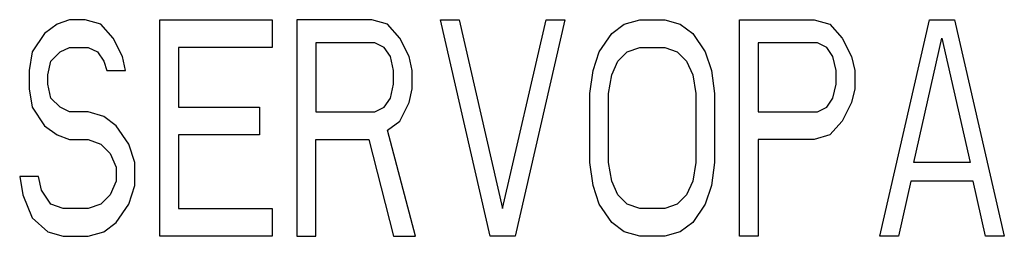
# Model space of a CAD drawing. Extents: x 60 to 814, y 62 to 540.
# Tile 10 of 25: x 426.5 to 435.59, y 430.5 to 432.5. Entities that reach past the tile are written whole.
import ezdxf

# ---------------------------------------------------------------- set-up
doc = ezdxf.new("R2010")
doc.units = 0
doc.header["$LTSCALE"] = 46.2
doc.layers.add('ALL_CURVE', color=7, linetype='CONTINUOUS')

msp = doc.modelspace()

# ---------------------------------------------------------------- linework, layer by layer
at = {"layer": 'ALL_CURVE', "color": 4, "linetype": 'CONTINUOUS'}
for p, q in [((426.845, 432.4574), (426.73, 432.3723)), ((426.96, 432.5), (426.845, 432.4574)), ((427.1037, 432.5), (426.96, 432.5)), ((427.2475, 432.4574), (427.1037, 432.5)), ((427.3625, 432.3298), (427.2475, 432.4574)), ((427.7937, 430.5), (427.7937, 432.5)), ((427.7937, 432.5), (428.8288, 432.5)), ((428.8288, 432.5), (428.8288, 432.2447)), ((429.0587, 432.5), (429.0587, 430.5)), ((429.7488, 432.5), (429.0587, 432.5)), ((429.8925, 432.4574), (429.7488, 432.5)), ((430.0075, 432.3298), (429.8925, 432.4574)), ((430.8412, 430.5), (430.3813, 432.5)), ((430.3813, 432.5), (430.5537, 432.5)), ((430.5537, 432.5), (430.9563, 430.7553)), ((430.9563, 430.7553), (431.3587, 432.5)), ((431.5312, 432.5), (431.0713, 430.5)), ((431.3587, 432.5), (431.5312, 432.5)), ((431.9625, 432.3723), (432.0775, 432.4574)), ((432.0775, 432.4574), (432.2213, 432.5)), ((432.2213, 432.5), (432.4513, 432.5)), ((432.4513, 432.5), (432.595, 432.4574)), ((432.595, 432.4574), (432.71, 432.3723)), ((433.1413, 430.5), (433.1413, 432.5)), ((433.1413, 432.5), (433.8313, 432.5)), ((433.8313, 432.5), (433.975, 432.4574)), ((433.975, 432.4574), (434.09, 432.3298)), ((434.435, 430.5), (434.895, 432.5)), ((434.895, 432.5), (435.125, 432.5)), ((435.125, 432.5), (435.585, 430.5)), ((426.73, 432.3723), (426.615, 432.2021)), ((431.8475, 432.2021), (431.9625, 432.3723)), ((432.71, 432.3723), (432.825, 432.2021)), ((427.4488, 432.1596), (427.3625, 432.3298)), ((429.2312, 432.2872), (429.2312, 431.6489)), ((429.7775, 432.2872), (429.2312, 432.2872)), ((429.8637, 432.2447), (429.7775, 432.2872)), ((430.0938, 432.1596), (430.0075, 432.3298)), ((433.3138, 432.2872), (433.3138, 431.6489)), ((433.86, 432.2872), (433.3138, 432.2872)), ((433.9463, 432.2447), (433.86, 432.2872)), ((434.09, 432.3298), (434.1762, 432.1596)), ((434.7512, 431.1809), (435.01, 432.3298)), ((435.01, 432.3298), (435.2687, 431.1809)), ((426.615, 432.2021), (426.5863, 432.0319)), ((426.7875, 432.117), (426.8738, 432.2021)), ((426.8738, 432.2021), (426.96, 432.2447)), ((426.96, 432.2447), (427.1325, 432.2447)), ((427.1325, 432.2447), (427.2187, 432.2021)), ((427.2187, 432.2021), (427.2763, 432.117)), ((427.9663, 432.2447), (427.9663, 431.6915)), ((428.8288, 432.2447), (427.9663, 432.2447)), ((429.9213, 432.1596), (429.8637, 432.2447)), ((431.79, 432.0319), (431.8475, 432.2021)), ((432.02, 432.117), (432.1062, 432.2021)), ((432.1062, 432.2021), (432.2213, 432.2447)), ((432.2213, 432.2447), (432.4513, 432.2447)), ((432.4513, 432.2447), (432.5663, 432.2021)), ((432.5663, 432.2021), (432.6525, 432.117)), ((432.825, 432.2021), (432.8825, 432.0319)), ((434.0038, 432.1596), (433.9463, 432.2447)), ((426.7588, 431.9894), (426.7875, 432.117)), ((427.2763, 432.117), (427.305, 432.0319)), ((427.4775, 432.0319), (427.4488, 432.1596)), ((429.95, 432.0319), (429.9213, 432.1596)), ((430.1225, 432.0319), (430.0938, 432.1596)), ((431.9625, 431.9894), (432.02, 432.117)), ((432.6525, 432.117), (432.71, 431.9894)), ((434.0325, 432.0319), (434.0038, 432.1596)), ((434.1762, 432.1596), (434.205, 432.0319)), ((426.5863, 432.0319), (426.5863, 431.8617)), ((427.305, 432.0319), (427.4775, 432.0319)), ((429.95, 431.9043), (429.95, 432.0319)), ((430.1225, 431.8617), (430.1225, 432.0319)), ((431.7613, 431.8191), (431.79, 432.0319)), ((432.8825, 432.0319), (432.9113, 431.8191)), ((434.0325, 431.9043), (434.0325, 432.0319)), ((434.205, 432.0319), (434.205, 431.8617)), ((426.7588, 431.9043), (426.7588, 431.9894)), ((426.7875, 431.7766), (426.7588, 431.9043)), ((429.9213, 431.7766), (429.95, 431.9043)), ((431.9337, 431.8191), (431.9625, 431.9894)), ((432.71, 431.9894), (432.7388, 431.8191)), ((434.0038, 431.7766), (434.0325, 431.9043)), ((426.5863, 431.8617), (426.615, 431.6915)), ((430.0938, 431.734), (430.1225, 431.8617)), ((431.7613, 431.1809), (431.7613, 431.8191)), ((431.9337, 431.1809), (431.9337, 431.8191)), ((432.7388, 431.8191), (432.7388, 431.1809)), ((432.9113, 431.8191), (432.9113, 431.1809)), ((434.205, 431.8617), (434.1762, 431.734)), ((426.8738, 431.6915), (426.7875, 431.7766)), ((429.8637, 431.6915), (429.9213, 431.7766)), ((430.0075, 431.5638), (430.0938, 431.734)), ((433.9463, 431.6915), (434.0038, 431.7766)), ((434.1762, 431.734), (434.09, 431.5638)), ((426.615, 431.6915), (426.73, 431.5213)), ((426.96, 431.6489), (426.8738, 431.6915)), ((427.1325, 431.6489), (426.96, 431.6489)), ((427.2763, 431.6064), (427.1325, 431.6489)), ((427.9663, 431.6915), (428.7137, 431.6915)), ((428.7137, 431.6915), (428.7137, 431.4362)), ((429.2312, 431.6489), (429.7775, 431.6489)), ((429.7775, 431.6489), (429.8637, 431.6915)), ((433.3138, 431.6489), (433.86, 431.6489)), ((433.86, 431.6489), (433.9463, 431.6915)), ((427.3912, 431.5213), (427.2763, 431.6064)), ((429.8925, 431.4787), (430.0075, 431.5638)), ((434.09, 431.5638), (433.975, 431.4362)), ((426.73, 431.5213), (426.845, 431.4362)), ((427.5063, 431.3511), (427.3912, 431.5213)), ((430.1512, 430.5), (429.8925, 431.4787)), ((426.845, 431.4362), (426.96, 431.3936)), ((426.96, 431.3936), (427.1325, 431.3936)), ((427.1325, 431.3936), (427.2475, 431.3511)), ((427.9663, 431.4362), (427.9663, 430.7553)), ((428.7137, 431.4362), (427.9663, 431.4362)), ((429.2312, 430.5), (429.2312, 431.3936)), ((429.2312, 431.3936), (429.72, 431.3936)), ((429.72, 431.3936), (429.95, 430.5)), ((433.3138, 431.3936), (433.3138, 430.5)), ((433.8313, 431.3936), (433.3138, 431.3936)), ((433.975, 431.4362), (433.8313, 431.3936)), ((427.2475, 431.3511), (427.3338, 431.266)), ((427.3338, 431.266), (427.3912, 431.1383)), ((427.5637, 431.1809), (427.5063, 431.3511)), ((427.5637, 430.9681), (427.5637, 431.1809)), ((431.79, 430.9681), (431.7613, 431.1809)), ((431.9625, 431.0106), (431.9337, 431.1809)), ((432.7388, 431.1809), (432.71, 431.0106)), ((432.9113, 431.1809), (432.8825, 430.9681)), ((435.2687, 431.1809), (434.7512, 431.1809)), ((427.3912, 431.1383), (427.3912, 431.0106)), ((426.5, 431.0532), (426.5288, 430.883)), ((426.6725, 431.0532), (426.5, 431.0532)), ((426.7012, 430.9255), (426.6725, 431.0532)), ((427.3912, 431.0106), (427.3338, 430.883)), ((432.02, 430.883), (431.9625, 431.0106)), ((432.71, 431.0106), (432.6525, 430.883)), ((434.7225, 431.0106), (434.6075, 430.5)), ((435.2975, 431.0106), (434.7225, 431.0106)), ((435.4125, 430.5), (435.2975, 431.0106)), ((426.7875, 430.7979), (426.7012, 430.9255)), ((427.5063, 430.7979), (427.5637, 430.9681)), ((431.8475, 430.7979), (431.79, 430.9681)), ((432.8825, 430.9681), (432.825, 430.7979)), ((426.5288, 430.883), (426.615, 430.6702)), ((427.3338, 430.883), (427.2475, 430.7979)), ((432.1062, 430.7979), (432.02, 430.883)), ((432.6525, 430.883), (432.5663, 430.7979)), ((426.9025, 430.7553), (426.7875, 430.7979)), ((427.1325, 430.7553), (426.9025, 430.7553)), ((427.2475, 430.7979), (427.1325, 430.7553)), ((427.3912, 430.6277), (427.5063, 430.7979)), ((427.9663, 430.7553), (428.8288, 430.7553)), ((428.8288, 430.7553), (428.8288, 430.5)), ((431.9625, 430.6277), (431.8475, 430.7979)), ((432.2213, 430.7553), (432.1062, 430.7979)), ((432.4513, 430.7553), (432.2213, 430.7553)), ((432.5663, 430.7979), (432.4513, 430.7553)), ((432.825, 430.7979), (432.71, 430.6277)), ((426.615, 430.6702), (426.7588, 430.5426)), ((426.7588, 430.5426), (426.9025, 430.5)), ((427.1325, 430.5), (427.2763, 430.5426)), ((427.2763, 430.5426), (427.3912, 430.6277)), ((432.0775, 430.5426), (431.9625, 430.6277)), ((432.2213, 430.5), (432.0775, 430.5426)), ((432.595, 430.5426), (432.4513, 430.5)), ((432.71, 430.6277), (432.595, 430.5426)), ((426.9025, 430.5), (427.1325, 430.5)), ((428.8288, 430.5), (427.7937, 430.5)), ((429.0587, 430.5), (429.2312, 430.5)), ((429.95, 430.5), (430.1512, 430.5)), ((431.0713, 430.5), (430.8412, 430.5)), ((432.4513, 430.5), (432.2213, 430.5)), ((433.3138, 430.5), (433.1413, 430.5)), ((434.6075, 430.5), (434.435, 430.5)), ((435.585, 430.5), (435.4125, 430.5))]:
    msp.add_line(p, q, dxfattribs=at)

doc.saveas('drawing.dxf')
